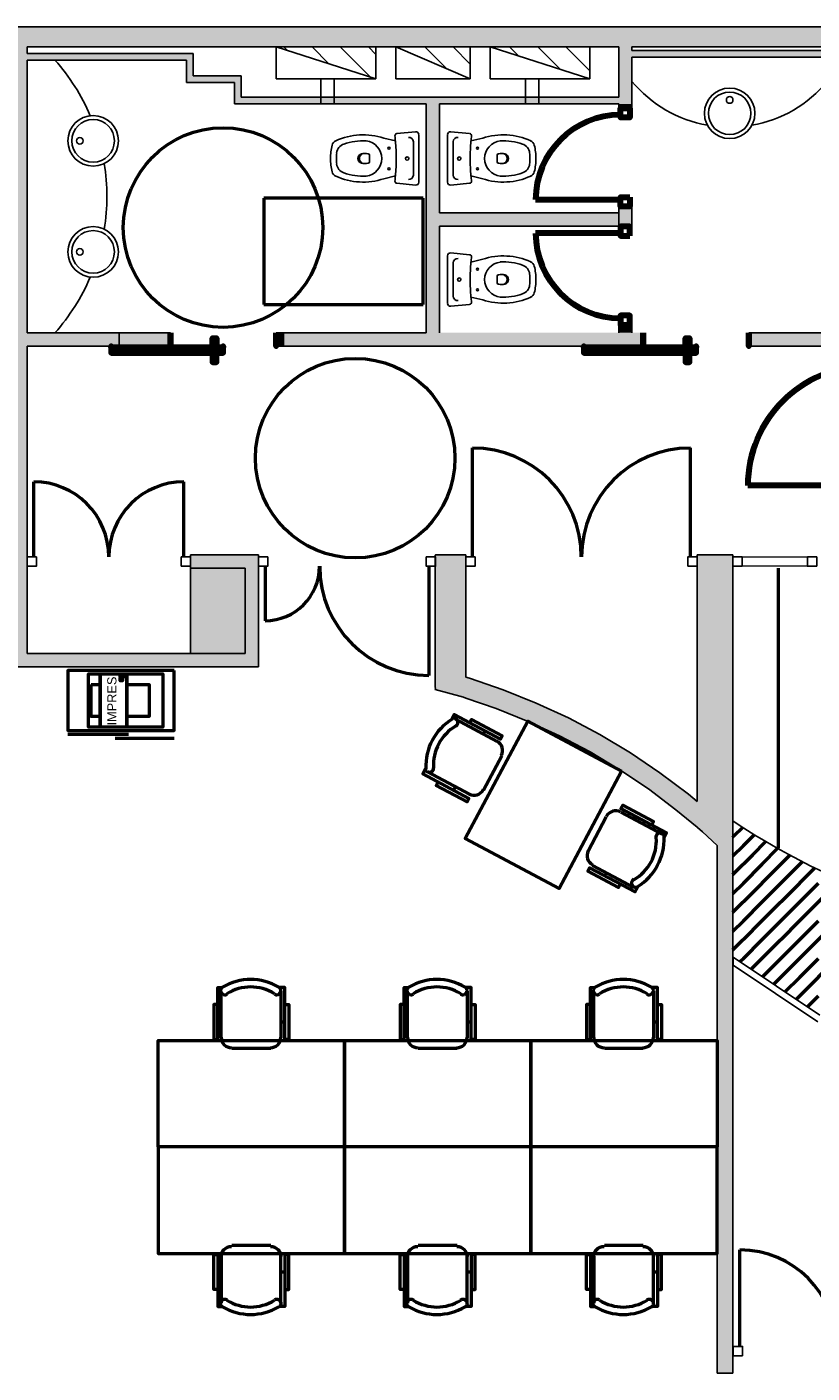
# Model space of a CAD drawing. Header units: metres. Extents: x -1 to 461, y -6 to 31.
# Tile 10 of 29: x 404.44 to 410.34, y 18.11 to 28.23. Entities that reach past the tile are written whole.
import ezdxf

# ---------------------------------------------------------------- set-up
doc = ezdxf.new("R2010")
doc.units = ezdxf.units.M
doc.linetypes.add('CONTINUA', pattern=[0])
doc.linetypes.add('VERDECKT', pattern=[9.525, 6.35, -3.175])
for name, color, linetype, lineweight in [('3D P1 MURS EXISTENTS', 7, 'CONTINUA', 25), ('3D P1 MURS NOUS', 7, 'CONTINUA', 25), ('3D P1 PILAR', 7, 'CONTINUA', 25), ('P1 ESCALES 2D', 7, 'CONTINUA', 25), ('P1 MOBLES', 7, 'CONTINUA', 25)]:
    doc.layers.add(name, color=color, linetype=linetype, lineweight=lineweight)
doc.styles.add('ARIAL', font='arial.ttf')
pattern_1 = [(135, (0, 0), (-0.21213203, -0.21213203), []), (135, (-0.10607, -0.10607), (-0.21213203, -0.21213203), [])]

# ---------------------------------------------------------------- blocks, each defined once
blk = doc.blocks.new('_CLOSEDFILLED')
at = {"color": 0, "linetype": 'ByBlock', "lineweight": -2}
blk.add_solid([(-1, 0), (0, 0), (-1, 0)], dxfattribs=at)
blk = doc.blocks.new('TRAMA_0')
at = {"layer": 'P1 MOBLES', "color": 202, "linetype": 'CONTINUA', "lineweight": 50, "transparency": 33554687}
for p, q in [((409.754, 22.147), (409.821, 22.213)), ((409.747, 22.139), (409.754, 22.147)), ((409.747, 21.998), (409.825, 22.076)), ((409.825, 22.076), (409.908, 22.159)), ((409.896, 22.005), (409.995, 22.105)), ((409.754, 21.864), (409.896, 22.005)), ((409.967, 21.935), (410.085, 22.054)), ((410.037, 21.864), (410.178, 22.004)), ((409.747, 21.856), (409.754, 21.864)), ((409.825, 21.793), (409.966, 21.934)), ((409.896, 21.722), (410.037, 21.864)), ((410.108, 21.793), (410.249, 21.934)), ((410.179, 21.722), (410.32, 21.864)), ((410.249, 21.935), (410.27, 21.955)), ((410.32, 21.864), (410.363, 21.907)), ((409.747, 21.715), (409.825, 21.793)), ((409.967, 21.652), (410.108, 21.793)), ((410.249, 21.652), (410.391, 21.793)), ((409.754, 21.581), (409.896, 21.722)), ((410.037, 21.581), (410.179, 21.722)), ((410.32, 21.581), (410.461, 21.722)), ((409.747, 21.574), (409.754, 21.581)), ((409.825, 21.51), (409.966, 21.652)), ((409.896, 21.44), (410.037, 21.581)), ((410.108, 21.51), (410.249, 21.652)), ((410.179, 21.44), (410.32, 21.581)), ((409.747, 21.432), (409.825, 21.51)), ((409.967, 21.369), (410.108, 21.51)), ((410.249, 21.369), (410.391, 21.51)), ((409.754, 21.298), (409.896, 21.439)), ((409.825, 21.227), (409.966, 21.369)), ((410.037, 21.298), (410.179, 21.439)), ((410.108, 21.227), (410.249, 21.369)), ((410.32, 21.298), (410.461, 21.439)), ((409.747, 21.291), (409.754, 21.298)), ((409.896, 21.157), (410.037, 21.298)), ((410.179, 21.157), (410.32, 21.298)), ((409.799, 21.202), (409.825, 21.227)), ((409.884, 21.145), (409.896, 21.157)), ((409.969, 21.088), (410.108, 21.227)), ((410.054, 21.032), (410.179, 21.157)), ((410.249, 21.086), (410.391, 21.227)), ((410.32, 21.015), (410.461, 21.157)), ((410.138, 20.975), (410.249, 21.086)), ((410.223, 20.918), (410.32, 21.015)), ((410.308, 20.862), (410.391, 20.945))]:
    blk.add_line(p, q, dxfattribs=at)
blk = doc.blocks.new('OBJETO_COMPLEJO_7')
at = {"layer": 'P1 MOBLES', "color": 202, "linetype": 'CONTINUA', "lineweight": 50, "transparency": 33554687}
for p, q in [((407.299, 20.63), (407.299, 20.981)), ((407.747, 20.981), (407.747, 20.63)), ((407.273, 20.748), (407.299, 20.748)), ((407.777, 20.748), (407.747, 20.748)), ((407.671, 20.55), (407.379, 20.55))]:
    blk.add_line(p, q, dxfattribs=at)
for points in [[(407.273, 20.88), (407.244, 20.88), (407.244, 20.617), (407.273, 20.617), (407.273, 21.007), (407.311, 21.007)], [(407.308, 21.011), (407.303, 21.007), (407.299, 21.002), (407.296, 20.997), (407.294, 20.991), (407.294, 20.985), (407.294, 20.979), (407.296, 20.973), (407.299, 20.967), (407.303, 20.962), (407.308, 20.958), (407.313, 20.956), (407.319, 20.954), (407.325, 20.953), (407.331, 20.953), (407.337, 20.955), (407.343, 20.958)], [(407.698, 20.958), (407.704, 20.955), (407.71, 20.953), (407.716, 20.953), (407.722, 20.954), (407.727, 20.956), (407.733, 20.958), (407.738, 20.962), (407.742, 20.967), (407.745, 20.973), (407.746, 20.979), (407.747, 20.985), (407.746, 20.991), (407.744, 20.997), (407.742, 21.002), (407.738, 21.007), (407.733, 21.011)], [(407.777, 20.88), (407.807, 20.88), (407.807, 20.617), (407.777, 20.617), (407.777, 21.007), (407.735, 21.007)], [(407.298, 20.633), (407.3, 20.618), (407.304, 20.603), (407.311, 20.59), (407.321, 20.578), (407.333, 20.568), (407.346, 20.561), (407.361, 20.557), (407.376, 20.555)], [(407.669, 20.555), (407.684, 20.557), (407.699, 20.561), (407.712, 20.568), (407.724, 20.578), (407.733, 20.59), (407.741, 20.603), (407.745, 20.618), (407.747, 20.633)]]:
    blk.add_lwpolyline(points, dxfattribs=at)
blk.add_lwpolyline([(408.226, 19.809), (406.825, 19.809), (406.825, 20.609), (408.226, 20.609), (408.226, 19.809)], close=True, dxfattribs=at)
for centre, radius, start, end in [((407.52, 20.651), 0.417, 59.5738, 120.4458), ((407.52, 20.672), 0.34, 58.2581, 121.7649)]:
    blk.add_arc(centre, radius, start, end, dxfattribs=at)
blk = doc.blocks.new('OBJETO_COMPLEJO_8')
at = {"layer": 'P1 MOBLES', "color": 202, "linetype": 'CONTINUA', "lineweight": 50, "transparency": 33554687}
for p, q in [((407.671, 19.068), (407.379, 19.068)), ((407.299, 18.987), (407.299, 18.636)), ((407.747, 18.636), (407.747, 18.987)), ((407.273, 18.869), (407.299, 18.869)), ((407.777, 18.869), (407.747, 18.869))]:
    blk.add_line(p, q, dxfattribs=at)
blk.add_lwpolyline([(408.226, 19.809), (406.825, 19.809), (406.825, 19.009), (408.226, 19.009), (408.226, 19.809)], close=True, dxfattribs=at)
for points in [[(407.298, 18.984), (407.3, 19), (407.304, 19.015), (407.311, 19.028), (407.321, 19.039), (407.333, 19.049), (407.346, 19.056), (407.361, 19.061), (407.376, 19.062)], [(407.669, 19.062), (407.684, 19.061), (407.699, 19.056), (407.712, 19.049), (407.724, 19.039), (407.733, 19.028), (407.741, 19.015), (407.745, 19), (407.747, 18.984)], [(407.273, 18.738), (407.244, 18.738), (407.244, 19), (407.273, 19), (407.273, 18.611), (407.311, 18.611)], [(407.777, 18.738), (407.807, 18.738), (407.807, 19), (407.777, 19), (407.777, 18.611), (407.735, 18.611)], [(407.308, 18.606), (407.303, 18.61), (407.299, 18.615), (407.296, 18.621), (407.294, 18.626), (407.294, 18.632), (407.294, 18.638), (407.296, 18.644), (407.299, 18.65), (407.303, 18.655), (407.308, 18.659), (407.313, 18.662), (407.319, 18.664), (407.325, 18.664), (407.331, 18.664), (407.337, 18.662), (407.343, 18.659)], [(407.698, 18.659), (407.704, 18.662), (407.71, 18.664), (407.716, 18.664), (407.722, 18.664), (407.727, 18.662), (407.733, 18.659), (407.738, 18.655), (407.742, 18.65), (407.745, 18.644), (407.746, 18.638), (407.747, 18.632), (407.746, 18.626), (407.744, 18.621), (407.742, 18.615), (407.738, 18.61), (407.733, 18.606)]]:
    blk.add_lwpolyline(points, dxfattribs=at)
for centre, radius, start, end in [((407.52, 18.946), 0.34, 238.2351, 301.7419), ((407.52, 18.967), 0.417, 239.5542, 300.4262)]:
    blk.add_arc(centre, radius, start, end, dxfattribs=at)
blk = doc.blocks.new('OBJETO_COMPLEJO_9')
at = {"layer": 'P1 MOBLES', "color": 202, "linetype": 'CONTINUA', "lineweight": 50, "transparency": 33554687}
for p, q in [((408.7, 20.63), (408.7, 20.981)), ((409.149, 20.981), (409.149, 20.63)), ((408.675, 20.748), (408.7, 20.748)), ((409.178, 20.748), (409.149, 20.748)), ((409.072, 20.55), (408.78, 20.55))]:
    blk.add_line(p, q, dxfattribs=at)
for points in [[(408.675, 20.88), (408.645, 20.88), (408.645, 20.617), (408.675, 20.617), (408.675, 21.007), (408.713, 21.007)], [(408.709, 21.011), (408.704, 21.007), (408.7, 21.002), (408.697, 20.997), (408.696, 20.991), (408.695, 20.985), (408.696, 20.979), (408.697, 20.973), (408.7, 20.967), (408.704, 20.962), (408.709, 20.958), (408.714, 20.956), (408.72, 20.954), (408.726, 20.953), (408.732, 20.953), (408.738, 20.955), (408.744, 20.958)], [(409.099, 20.958), (409.105, 20.955), (409.111, 20.953), (409.117, 20.953), (409.123, 20.954), (409.129, 20.956), (409.134, 20.958), (409.139, 20.962), (409.143, 20.967), (409.146, 20.973), (409.147, 20.979), (409.148, 20.985), (409.147, 20.991), (409.146, 20.997), (409.143, 21.002), (409.139, 21.007), (409.134, 21.011)], [(409.178, 20.88), (409.208, 20.88), (409.208, 20.617), (409.178, 20.617), (409.178, 21.007), (409.136, 21.007)], [(408.699, 20.633), (408.701, 20.618), (408.705, 20.603), (408.713, 20.59), (408.722, 20.578), (408.734, 20.568), (408.747, 20.561), (408.762, 20.557), (408.778, 20.555)], [(409.07, 20.555), (409.085, 20.557), (409.1, 20.561), (409.113, 20.568), (409.125, 20.578), (409.135, 20.59), (409.142, 20.603), (409.146, 20.618), (409.148, 20.633)]]:
    blk.add_lwpolyline(points, dxfattribs=at)
blk.add_lwpolyline([(409.627, 19.809), (408.226, 19.809), (408.226, 20.609), (409.627, 20.609), (409.627, 19.809)], close=True, dxfattribs=at)
for centre, radius, start, end in [((408.922, 20.651), 0.417, 59.5738, 120.4458), ((408.922, 20.672), 0.34, 58.2581, 121.7649)]:
    blk.add_arc(centre, radius, start, end, dxfattribs=at)
blk = doc.blocks.new('OBJETO_COMPLEJO_10')
at = {"layer": 'P1 MOBLES', "color": 202, "linetype": 'CONTINUA', "lineweight": 50, "transparency": 33554687}
for p, q in [((409.072, 19.068), (408.78, 19.068)), ((408.7, 18.987), (408.7, 18.636)), ((409.149, 18.636), (409.149, 18.987)), ((408.675, 18.869), (408.7, 18.869)), ((409.178, 18.869), (409.149, 18.869))]:
    blk.add_line(p, q, dxfattribs=at)
blk.add_lwpolyline([(409.627, 19.809), (408.226, 19.809), (408.226, 19.009), (409.627, 19.009), (409.627, 19.809)], close=True, dxfattribs=at)
for points in [[(408.699, 18.984), (408.701, 19), (408.705, 19.015), (408.713, 19.028), (408.722, 19.039), (408.734, 19.049), (408.747, 19.056), (408.762, 19.061), (408.778, 19.062)], [(409.07, 19.062), (409.085, 19.061), (409.1, 19.056), (409.113, 19.049), (409.125, 19.039), (409.135, 19.028), (409.142, 19.015), (409.146, 19), (409.148, 18.984)], [(408.675, 18.738), (408.645, 18.738), (408.645, 19), (408.675, 19), (408.675, 18.611), (408.713, 18.611)], [(409.178, 18.738), (409.208, 18.738), (409.208, 19), (409.178, 19), (409.178, 18.611), (409.136, 18.611)], [(408.709, 18.606), (408.704, 18.61), (408.7, 18.615), (408.697, 18.621), (408.696, 18.626), (408.695, 18.632), (408.696, 18.638), (408.697, 18.644), (408.7, 18.65), (408.704, 18.655), (408.709, 18.659), (408.714, 18.662), (408.72, 18.664), (408.726, 18.664), (408.732, 18.664), (408.738, 18.662), (408.744, 18.659)], [(409.099, 18.659), (409.105, 18.662), (409.111, 18.664), (409.117, 18.664), (409.123, 18.664), (409.129, 18.662), (409.134, 18.659), (409.139, 18.655), (409.143, 18.65), (409.146, 18.644), (409.147, 18.638), (409.148, 18.632), (409.147, 18.626), (409.146, 18.621), (409.143, 18.615), (409.139, 18.61), (409.134, 18.606)]]:
    blk.add_lwpolyline(points, dxfattribs=at)
for centre, radius, start, end in [((408.922, 18.946), 0.34, 238.2351, 301.7419), ((408.922, 18.967), 0.417, 239.5542, 300.4262)]:
    blk.add_arc(centre, radius, start, end, dxfattribs=at)
blk = doc.blocks.new('OBJETO_COMPLEJO_11')
at = {"layer": 'P1 MOBLES', "color": 202, "linetype": 'CONTINUA', "lineweight": 50, "transparency": 33554687}
for p, q in [((405.898, 20.63), (405.898, 20.981)), ((406.346, 20.981), (406.346, 20.63)), ((405.872, 20.748), (405.898, 20.748)), ((406.376, 20.748), (406.346, 20.748)), ((406.27, 20.55), (405.978, 20.55))]:
    blk.add_line(p, q, dxfattribs=at)
for points in [[(405.872, 20.88), (405.843, 20.88), (405.843, 20.617), (405.872, 20.617), (405.872, 21.007), (405.91, 21.007)], [(405.907, 21.011), (405.902, 21.007), (405.898, 21.002), (405.895, 20.997), (405.893, 20.991), (405.893, 20.985), (405.893, 20.979), (405.895, 20.973), (405.898, 20.967), (405.902, 20.962), (405.907, 20.958), (405.912, 20.956), (405.918, 20.954), (405.924, 20.953), (405.93, 20.953), (405.936, 20.955), (405.942, 20.958)], [(406.297, 20.958), (406.302, 20.955), (406.308, 20.953), (406.315, 20.953), (406.321, 20.954), (406.326, 20.956), (406.332, 20.958), (406.336, 20.962), (406.34, 20.967), (406.343, 20.973), (406.345, 20.979), (406.346, 20.985), (406.345, 20.991), (406.343, 20.997), (406.34, 21.002), (406.336, 21.007), (406.332, 21.011)], [(406.376, 20.88), (406.406, 20.88), (406.406, 20.617), (406.376, 20.617), (406.376, 21.007), (406.334, 21.007)], [(405.897, 20.633), (405.899, 20.618), (405.903, 20.603), (405.91, 20.59), (405.92, 20.578), (405.931, 20.568), (405.945, 20.561), (405.959, 20.557), (405.975, 20.555)], [(406.267, 20.555), (406.283, 20.557), (406.298, 20.561), (406.311, 20.568), (406.323, 20.578), (406.332, 20.59), (406.339, 20.603), (406.344, 20.618), (406.346, 20.633)]]:
    blk.add_lwpolyline(points, dxfattribs=at)
blk.add_lwpolyline([(406.825, 19.809), (405.423, 19.809), (405.423, 20.609), (406.825, 20.609), (406.825, 19.809)], close=True, dxfattribs=at)
for centre, radius, start, end in [((406.119, 20.651), 0.417, 59.5738, 120.4458), ((406.119, 20.672), 0.34, 58.2581, 121.7649)]:
    blk.add_arc(centre, radius, start, end, dxfattribs=at)
blk = doc.blocks.new('OBJETO_COMPLEJO_12')
at = {"layer": 'P1 MOBLES', "color": 202, "linetype": 'CONTINUA', "lineweight": 50, "transparency": 33554687}
for p, q in [((406.27, 19.068), (405.978, 19.068)), ((405.898, 18.987), (405.898, 18.636)), ((406.346, 18.636), (406.346, 18.987)), ((405.872, 18.869), (405.898, 18.869)), ((406.376, 18.869), (406.346, 18.869))]:
    blk.add_line(p, q, dxfattribs=at)
blk.add_lwpolyline([(406.825, 19.809), (405.423, 19.809), (405.423, 19.009), (406.825, 19.009), (406.825, 19.809)], close=True, dxfattribs=at)
for points in [[(405.897, 18.984), (405.899, 19), (405.903, 19.015), (405.91, 19.028), (405.92, 19.039), (405.931, 19.049), (405.945, 19.056), (405.959, 19.061), (405.975, 19.062)], [(406.267, 19.062), (406.283, 19.061), (406.298, 19.056), (406.311, 19.049), (406.323, 19.039), (406.332, 19.028), (406.339, 19.015), (406.344, 19), (406.346, 18.984)], [(405.872, 18.738), (405.843, 18.738), (405.843, 19), (405.872, 19), (405.872, 18.611), (405.91, 18.611)], [(406.376, 18.738), (406.406, 18.738), (406.406, 19), (406.376, 19), (406.376, 18.611), (406.334, 18.611)], [(405.907, 18.606), (405.902, 18.61), (405.898, 18.615), (405.895, 18.621), (405.893, 18.626), (405.893, 18.632), (405.893, 18.638), (405.895, 18.644), (405.898, 18.65), (405.902, 18.655), (405.907, 18.659), (405.912, 18.662), (405.918, 18.664), (405.924, 18.664), (405.93, 18.664), (405.936, 18.662), (405.942, 18.659)], [(406.297, 18.659), (406.302, 18.662), (406.308, 18.664), (406.315, 18.664), (406.321, 18.664), (406.326, 18.662), (406.332, 18.659), (406.336, 18.655), (406.34, 18.65), (406.343, 18.644), (406.345, 18.638), (406.346, 18.632), (406.345, 18.626), (406.343, 18.621), (406.34, 18.615), (406.336, 18.61), (406.332, 18.606)]]:
    blk.add_lwpolyline(points, dxfattribs=at)
for centre, radius, start, end in [((406.119, 18.946), 0.34, 238.2351, 301.7419), ((406.119, 18.967), 0.417, 239.5542, 300.4262)]:
    blk.add_arc(centre, radius, start, end, dxfattribs=at)

msp = doc.modelspace()

# ---------------------------------------------------------------- hatches: boundary and pattern name
at = {"layer": '3D P1 MURS EXISTENTS', "linetype": 'CONTINUA', "lineweight": 18, "true_color": 0xa0a0a0, "transparency": 33554687}
for points in [[(426.846, 28.228), (401.29, 28.228), (401.261, 28.078), (426.815, 28.078)], [(404.437, 23.519), (404.437, 28.078), (404.337, 28.078), (404.337, 23.519)], [(404.437, 27.979), (405.637, 27.979), (405.637, 28.029), (404.437, 28.029)], [(405.637, 28.029), (405.637, 27.861), (405.687, 27.861), (405.687, 28.029)], [(408.987, 27.649), (408.987, 28.078), (408.887, 28.078), (408.887, 27.649)], [(408.987, 28.002), (410.457, 28.002), (410.457, 28.052), (408.987, 28.052)], [(405.637, 27.811), (405.997, 27.811), (405.997, 27.861), (405.637, 27.861)], [(405.997, 27.861), (405.997, 27.699), (406.047, 27.699), (406.047, 27.861)], [(405.997, 27.649), (408.887, 27.649), (408.887, 27.699), (405.997, 27.699)], [(407.44, 27.649), (407.44, 25.929), (407.54, 25.929), (407.54, 27.649)], [(407.54, 26.73), (408.887, 26.73), (408.887, 26.83), (407.54, 26.83)], [(404.437, 25.829), (405.13, 25.829), (405.13, 25.929), (404.437, 25.929)], [(406.366, 25.829), (409.066, 25.829), (409.066, 25.929), (406.366, 25.929)], [(409.866, 25.829), (410.677, 25.829), (410.677, 25.929), (409.866, 25.929)], [(406.177, 24.259), (405.667, 24.259), (405.667, 24.159), (406.077, 24.159), (406.077, 24.257), (406.177, 24.257)], [(406.177, 23.519), (406.177, 24.257), (406.077, 24.257), (406.077, 23.519)], [(407.51, 24.257), (407.507, 24.257), (407.507, 24.159), (407.737, 24.159), (407.737, 24.259), (407.51, 24.259)], [(409.747, 24.259), (409.477, 24.259), (409.477, 24.159), (409.747, 24.159)], [(407.737, 23.183), (407.737, 24.159), (407.507, 24.159), (407.507, 23.262)], [(409.747, 22.21), (409.747, 24.159), (409.477, 24.159), (409.477, 22.21)], [(404.337, 23.419), (406.177, 23.419), (406.177, 23.519), (404.337, 23.519)], [(409.318, 22.344), (409.477, 22.212), (409.477, 22.407), (409.412, 22.462), (409.197, 22.622), (408.975, 22.771), (408.745, 22.909), (408.509, 23.034), (408.266, 23.146), (408.018, 23.246), (407.764, 23.332), (407.737, 23.34), (407.737, 23.183), (407.965, 23.105), (408.207, 23.008), (408.442, 22.899), (408.672, 22.778), (408.895, 22.645), (409.111, 22.5)], [(407.507, 23.249), (407.72, 23.189), (407.51, 23.261)], [(409.518, 22.177), (409.627, 22.076), (409.627, 22.21), (409.479, 22.21)], [(409.747, 18.109), (409.747, 22.21), (409.627, 22.21), (409.627, 18.109)], [(409.747, 18.24), (409.749, 18.24), (409.749, 18.31), (409.747, 18.31)]]:
    msp.add_hatch(color=253, dxfattribs=at).paths.add_polyline_path(points)
at = {"layer": '3D P1 MURS NOUS', "linetype": 'CONTINUA', "lineweight": 18, "true_color": 0xa0a0a0, "transparency": 33554687}
for points in [[(408.987, 27.618), (408.987, 27.649), (408.887, 27.649), (408.887, 27.618)], [(408.987, 26.728), (408.987, 26.878), (408.887, 26.878), (408.887, 26.728)], [(408.987, 25.929), (408.987, 25.988), (408.887, 25.988), (408.887, 25.929)]]:
    msp.add_hatch(color=253, dxfattribs=at).paths.add_polyline_path(points)
at = {"layer": '3D P1 MURS NOUS', "linetype": 'CONTINUA', "lineweight": 18, "transparency": 33554687}
for points in [[(405.13, 25.829), (405.516, 25.829), (405.516, 25.929), (405.13, 25.929)], [(406.366, 25.929), (406.31, 25.929), (406.31, 25.829), (406.366, 25.829)]]:
    msp.add_hatch(color=2, dxfattribs=at).paths.add_polyline_path(points)
at = {"layer": '3D P1 PILAR', "linetype": 'CONTINUA', "lineweight": 18, "transparency": 33554687}
msp.add_hatch(color=9, dxfattribs=at).paths.add_polyline_path([(405.667, 23.519), (406.077, 23.519), (406.077, 24.159), (405.667, 24.159)])
at = {"layer": 'P1 ESCALES 2D', "lineweight": 25, "transparency": 33554687}
h = msp.add_hatch(dxfattribs=at)
h.set_pattern_fill('RAYADO_1', scale=0.1, angle=45, style=0, pattern_type=2)
h.set_pattern_definition(pattern_1)
h.paths.add_polyline_path([(407.061, 27.838), (407.061, 28.078), (406.311, 28.078)], flags=0)
h = msp.add_hatch(dxfattribs=at)
h.set_pattern_fill('RAYADO_1', scale=0.1, angle=45, style=0, pattern_type=2)
h.set_pattern_definition(pattern_1)
h.paths.add_polyline_path([(407.211, 28.078), (407.771, 27.838), (407.771, 28.078)], flags=0)
h = msp.add_hatch(dxfattribs=at)
h.set_pattern_fill('RAYADO_1', scale=0.1, angle=45, style=0, pattern_type=2)
h.set_pattern_definition(pattern_1)
h.paths.add_polyline_path([(407.921, 28.078), (408.671, 27.838), (408.671, 28.078)], flags=0)

# ---------------------------------------------------------------- linework, layer by layer
at = {"layer": '3D P1 MURS EXISTENTS', "color": 7, "linetype": 'CONTINUA', "lineweight": 25, "transparency": 33554687}
for p, q in [((426.846, 28.228), (401.29, 28.228)), ((404.437, 28.029), (404.437, 28.078)), ((404.437, 28.078), (408.887, 28.078)), ((405.637, 28.029), (404.437, 28.029)), ((405.687, 28.029), (405.637, 28.029)), ((405.687, 27.861), (405.687, 28.029)), ((408.887, 28.078), (408.887, 27.699)), ((408.987, 28.052), (408.987, 28.078)), ((408.987, 28.078), (415.777, 28.078)), ((410.457, 28.052), (408.987, 28.052)), ((404.437, 27.979), (405.637, 27.979)), ((404.437, 25.929), (404.437, 27.979)), ((405.637, 27.979), (405.637, 27.861)), ((408.987, 28.002), (410.457, 28.002)), ((408.987, 27.649), (408.987, 28.002)), ((405.637, 27.861), (405.637, 27.811)), ((405.997, 27.861), (405.687, 27.861)), ((406.047, 27.861), (405.997, 27.861)), ((406.047, 27.699), (406.047, 27.861)), ((405.637, 27.811), (405.997, 27.811)), ((405.997, 27.811), (405.997, 27.699)), ((405.997, 27.699), (405.997, 27.649)), ((405.997, 27.649), (407.44, 27.649)), ((408.887, 27.699), (406.047, 27.699)), ((407.44, 27.649), (407.44, 25.929)), ((407.54, 27.649), (408.887, 27.649)), ((407.54, 26.83), (407.54, 27.649)), ((408.887, 26.83), (407.54, 26.83)), ((408.887, 26.73), (408.887, 26.83)), ((407.54, 25.929), (407.54, 26.73)), ((407.54, 26.73), (408.887, 26.73)), ((405.13, 25.929), (404.437, 25.929)), ((405.13, 25.829), (405.13, 25.929)), ((407.44, 25.929), (406.366, 25.929)), ((406.366, 25.929), (406.366, 25.829)), ((409.066, 25.829), (409.066, 25.929)), ((410.677, 25.929), (409.866, 25.929)), ((409.866, 25.929), (409.866, 25.829)), ((404.437, 25.829), (405.13, 25.829)), ((404.437, 24.259), (404.437, 25.829)), ((406.366, 25.829), (409.066, 25.829)), ((409.866, 25.829), (410.677, 25.829)), ((404.437, 24.159), (404.437, 24.259)), ((405.667, 24.159), (405.667, 24.259)), ((406.177, 24.259), (405.667, 24.259)), ((406.177, 24.259), (406.177, 24.257)), ((406.177, 24.159), (406.177, 24.257)), ((407.507, 24.159), (407.507, 24.257)), ((407.507, 24.257), (407.51, 24.257)), ((407.51, 24.257), (407.51, 24.259)), ((407.737, 24.259), (407.51, 24.259)), ((407.737, 24.259), (407.737, 24.159)), ((409.477, 24.159), (409.477, 24.259)), ((409.747, 24.259), (409.477, 24.259)), ((409.747, 24.259), (409.747, 24.159)), ((404.437, 23.519), (404.437, 24.159)), ((405.667, 24.159), (406.077, 24.159)), ((406.077, 24.159), (406.077, 23.519)), ((406.177, 23.519), (406.177, 24.159)), ((407.507, 24.159), (407.507, 23.262)), ((407.737, 23.34), (407.737, 24.159)), ((409.477, 24.159), (409.477, 22.407)), ((409.747, 22.21), (409.747, 24.159)), ((406.077, 23.519), (404.437, 23.519)), ((406.177, 23.419), (406.177, 23.519)), ((404.337, 23.419), (406.177, 23.419)), ((407.764, 23.332), (407.737, 23.34)), ((408.018, 23.246), (407.764, 23.332)), ((407.507, 23.262), (407.51, 23.261)), ((407.51, 23.261), (407.507, 23.249)), ((407.507, 23.249), (407.72, 23.189)), ((407.72, 23.189), (407.737, 23.183)), ((407.737, 23.183), (407.965, 23.105)), ((408.266, 23.146), (408.018, 23.246)), ((407.965, 23.105), (408.207, 23.008)), ((408.509, 23.034), (408.266, 23.146)), ((408.207, 23.008), (408.442, 22.899)), ((408.745, 22.909), (408.509, 23.034)), ((408.442, 22.899), (408.672, 22.778)), ((408.975, 22.771), (408.745, 22.909)), ((408.672, 22.778), (408.895, 22.645)), ((409.197, 22.622), (408.975, 22.771)), ((408.895, 22.645), (409.111, 22.5)), ((409.412, 22.462), (409.197, 22.622)), ((409.111, 22.5), (409.318, 22.344)), ((409.477, 22.407), (409.412, 22.462)), ((409.318, 22.344), (409.477, 22.212)), ((409.477, 22.212), (409.477, 22.21)), ((409.477, 22.21), (409.479, 22.21)), ((409.479, 22.21), (409.518, 22.177)), ((409.518, 22.177), (409.627, 22.076)), ((409.747, 18.31), (409.747, 22.21)), ((409.627, 22.076), (409.627, 18.109)), ((410.4, 20.801), (409.749, 21.235)), ((409.749, 21.235), (409.749, 21.175)), ((409.749, 21.175), (410.386, 20.749)), ((409.747, 18.24), (409.747, 18.31)), ((409.749, 18.31), (409.747, 18.31)), ((409.747, 18.31), (409.747, 18.24)), ((409.747, 18.109), (409.747, 18.24)), ((409.747, 18.24), (409.749, 18.24)), ((409.749, 18.31), (409.749, 18.24)), ((409.627, 18.109), (409.747, 18.109))]:
    msp.add_line(p, q, dxfattribs=at)
at = {"layer": '3D P1 MURS EXISTENTS', "color": 202, "linetype": 'CONTINUA', "lineweight": 50, "transparency": 33554687}
for p, q in [((407.787, 24.244), (407.787, 25.064)), ((409.427, 24.244), (409.427, 25.064)), ((404.487, 24.244), (404.487, 24.809)), ((405.617, 24.244), (405.617, 24.809)), ((406.227, 24.174), (406.227, 23.765)), ((407.46, 24.174), (407.46, 23.354)), ((409.799, 18.31), (409.799, 19.035))]:
    msp.add_line(p, q, dxfattribs=at)
at = {"layer": '3D P1 MURS EXISTENTS', "color": 7, "linetype": 'CONTINUA', "lineweight": 25, "transparency": 33554687}
for points in [[(404.437, 24.174), (404.507, 24.174), (404.507, 24.244), (404.437, 24.244), (404.437, 24.174)], [(405.597, 24.174), (405.667, 24.174), (405.667, 24.244), (405.597, 24.244), (405.597, 24.174)], [(406.177, 24.244), (406.247, 24.244), (406.247, 24.174), (406.177, 24.174), (406.177, 24.244)], [(407.44, 24.244), (407.51, 24.244), (407.51, 24.174), (407.44, 24.174), (407.44, 24.244)], [(407.737, 24.174), (407.807, 24.174), (407.807, 24.244), (407.737, 24.244), (407.737, 24.174)], [(409.407, 24.174), (409.477, 24.174), (409.477, 24.244), (409.407, 24.244), (409.407, 24.174)], [(409.817, 24.174), (409.747, 24.174), (409.747, 24.244), (409.817, 24.244), (409.817, 24.174)], [(410.377, 24.174), (410.307, 24.174), (410.307, 24.244), (410.377, 24.244), (410.377, 24.174)], [(409.819, 18.24), (409.749, 18.24), (409.749, 18.31), (409.819, 18.31), (409.819, 18.24)]]:
    msp.add_lwpolyline(points, close=True, dxfattribs=at)
at = {"layer": '3D P1 MURS EXISTENTS', "color": 40, "linetype": 'CONTINUA', "lineweight": 18, "transparency": 33554687}
msp.add_lwpolyline([(410.307, 24.174), (409.817, 24.174), (409.817, 24.244), (410.307, 24.244), (410.307, 24.174)], close=True, dxfattribs=at)
at = {"layer": '3D P1 MURS EXISTENTS', "color": 202, "linetype": 'CONTINUA', "lineweight": 50, "transparency": 33554687}
for centre, radius, start, end in [((407.787, 24.244), 0.819, 0, 90), ((409.427, 24.244), 0.819, 90, 180), ((404.487, 24.244), 0.565, 0, 90), ((405.617, 24.244), 0.565, 90, 180), ((409.799, 18.31), 0.725, 0, 90)]:
    msp.add_arc(centre, radius, start, end, dxfattribs=at)
for centre, major_axis, start_param, end_param in [((406.227, 24.174), (0.41, 0), 4.712389, 6.283185), ((407.46, 24.174), (0.822, 0), 3.141593, 4.712389)]:
    msp.add_ellipse(centre, major_axis=major_axis, ratio=0.997665, start_param=start_param, end_param=end_param, dxfattribs=at)
at = {"layer": '3D P1 MURS NOUS', "color": 7, "linetype": 'CONTINUA', "lineweight": 25, "transparency": 33554687}
for p, q in [((408.887, 27.649), (408.887, 27.618)), ((408.987, 27.618), (408.987, 27.649)), ((408.987, 27.618), (408.887, 27.618)), ((408.887, 26.878), (408.987, 26.878)), ((408.887, 26.878), (408.887, 26.728)), ((408.987, 26.728), (408.987, 26.878)), ((408.987, 26.728), (408.887, 26.728)), ((405.516, 25.929), (405.13, 25.929)), ((405.13, 25.929), (405.13, 25.829)), ((405.516, 25.929), (405.516, 25.829)), ((406.31, 25.829), (406.31, 25.929)), ((406.366, 25.929), (406.31, 25.929)), ((406.366, 25.829), (406.366, 25.929)), ((408.887, 25.988), (408.987, 25.988)), ((408.887, 25.988), (408.887, 25.929)), ((408.987, 25.929), (408.987, 25.988)), ((405.13, 25.829), (405.516, 25.829)), ((406.31, 25.829), (406.366, 25.829))]:
    msp.add_line(p, q, dxfattribs=at)
at = {"layer": '3D P1 MURS NOUS', "color": 240, "linetype": 'CONTINUA', "lineweight": 140, "transparency": 33554687}
for p, q in [((408.902, 26.928), (408.262, 26.928)), ((408.902, 26.678), (408.262, 26.678)), ((410.757, 24.78), (409.858, 24.78))]:
    msp.add_line(p, q, dxfattribs=at)
for points in [[(408.972, 27.618), (408.972, 27.548), (408.902, 27.548), (408.902, 27.618), (408.972, 27.618)], [(408.972, 26.948), (408.972, 26.878), (408.902, 26.878), (408.902, 26.948), (408.972, 26.948)], [(408.972, 26.658), (408.972, 26.728), (408.902, 26.728), (408.902, 26.658), (408.972, 26.658)], [(408.972, 25.988), (408.972, 26.058), (408.902, 26.058), (408.902, 25.988), (408.972, 25.988)], [(405.516, 25.929), (405.516, 25.879), (405.516, 25.829), (405.516, 25.879), (405.516, 25.929)], [(406.31, 25.929), (406.31, 25.879), (406.31, 25.829), (406.31, 25.879), (406.31, 25.929)], [(409.072, 25.929), (409.072, 25.879), (409.072, 25.829), (409.072, 25.879), (409.072, 25.929)], [(409.866, 25.929), (409.866, 25.879), (409.866, 25.829), (409.866, 25.879), (409.866, 25.929)], [(405.913, 25.819), (405.069, 25.819), (405.069, 25.829), (405.069, 25.779), (405.913, 25.779), (405.913, 25.829), (405.913, 25.819)], [(405.863, 25.819), (405.833, 25.819), (405.833, 25.889), (405.863, 25.889), (405.863, 25.819)], [(409.469, 25.819), (408.625, 25.819), (408.625, 25.829), (408.625, 25.779), (409.469, 25.779), (409.469, 25.829), (409.469, 25.819)], [(409.419, 25.819), (409.389, 25.819), (409.389, 25.889), (409.419, 25.889), (409.419, 25.819)], [(405.863, 25.779), (405.833, 25.779), (405.833, 25.709), (405.863, 25.709), (405.863, 25.779)], [(409.419, 25.779), (409.389, 25.779), (409.389, 25.709), (409.419, 25.709), (409.419, 25.779)]]:
    msp.add_lwpolyline(points, close=True, dxfattribs=at)
for centre, radius, start, end in [((408.902, 26.928), 0.64, 90, 180), ((408.902, 26.678), 0.64, 180, 270), ((410.757, 24.78), 0.899, 90, 180)]:
    msp.add_arc(centre, radius, start, end, dxfattribs=at)
at = {"layer": '3D P1 PILAR', "color": 7, "linetype": 'CONTINUA', "lineweight": 25, "transparency": 33554687}
for p, q in [((406.077, 24.159), (405.667, 24.159)), ((405.667, 24.159), (405.667, 23.519)), ((406.077, 23.519), (406.077, 24.159)), ((405.667, 23.519), (406.077, 23.519))]:
    msp.add_line(p, q, dxfattribs=at)
at = {"layer": 'P1 ESCALES 2D', "color": 7, "lineweight": 25, "transparency": 33554687}
for p, q in [((406.311, 27.838), (406.311, 28.078)), ((406.311, 28.078), (407.061, 28.078)), ((406.311, 28.078), (407.061, 27.838)), ((407.061, 27.838), (407.061, 28.078)), ((407.211, 28.078), (407.771, 28.078)), ((407.211, 27.838), (407.211, 28.078)), ((407.211, 28.078), (407.771, 27.838)), ((407.771, 27.838), (407.771, 28.078)), ((407.921, 27.838), (407.921, 28.078)), ((407.921, 28.078), (408.671, 28.078)), ((407.921, 28.078), (408.671, 27.838)), ((408.671, 27.838), (408.671, 28.078)), ((406.311, 27.838), (406.647, 27.838)), ((406.647, 27.649), (406.647, 27.838)), ((406.747, 27.838), (406.647, 27.838)), ((406.747, 27.649), (406.747, 27.838)), ((406.747, 27.838), (407.061, 27.838)), ((407.211, 27.838), (407.771, 27.838)), ((407.921, 27.838), (408.187, 27.838)), ((408.187, 27.649), (408.187, 27.838)), ((408.287, 27.838), (408.187, 27.838)), ((408.287, 27.649), (408.287, 27.838)), ((408.287, 27.838), (408.671, 27.838))]:
    msp.add_line(p, q, dxfattribs=at)
at = {"layer": 'P1 ESCALES 2D', "color": 180, "transparency": 33554687}
for p, q in [((407.359, 27.439), (407.218, 27.426)), ((407.625, 27.439), (407.766, 27.426)), ((407.209, 27.371), (407.12, 27.392)), ((407.343, 27.239), (407.343, 27.365)), ((407.641, 27.239), (407.641, 27.365)), ((407.775, 27.371), (407.864, 27.392)), ((407.012, 27.239), (407.012, 27.265)), ((407.012, 27.239), (407.012, 27.214)), ((407.343, 27.239), (407.343, 27.114)), ((407.641, 27.239), (407.641, 27.114)), ((407.972, 27.239), (407.972, 27.265)), ((407.972, 27.239), (407.972, 27.214)), ((407.12, 27.087), (407.209, 27.108)), ((407.218, 27.053), (407.359, 27.04)), ((407.766, 27.053), (407.625, 27.04)), ((407.864, 27.087), (407.775, 27.108)), ((407.625, 26.529), (407.766, 26.516)), ((407.641, 26.329), (407.641, 26.455)), ((407.775, 26.461), (407.864, 26.482)), ((407.641, 26.329), (407.641, 26.204)), ((407.972, 26.329), (407.972, 26.355)), ((407.972, 26.329), (407.972, 26.304)), ((407.766, 26.143), (407.625, 26.13)), ((407.864, 26.177), (407.775, 26.198))]:
    msp.add_line(p, q, dxfattribs=at)
for points in [[(407.384, 27.061), (407.384, 27.239), (407.384, 27.418)], [(407.6, 27.061), (407.6, 27.239), (407.6, 27.418)], [(407.6, 26.151), (407.6, 26.329), (407.6, 26.508)]]:
    msp.add_lwpolyline(points, dxfattribs=at)
for centre, radius in [((409.722, 27.579), 0.19), ((409.722, 27.579), 0.16), ((409.722, 27.679), 0.025), ((404.934, 27.372), 0.19), ((404.934, 27.372), 0.16), ((404.834, 27.372), 0.025), ((407.159, 27.317), 0.008), ((407.825, 27.317), 0.008), ((407.296, 27.239), 0.0125), ((407.688, 27.239), 0.0125), ((407.159, 27.162), 0.008), ((407.825, 27.162), 0.008), ((404.934, 26.537), 0.19), ((404.934, 26.537), 0.16), ((404.834, 26.537), 0.025), ((407.825, 26.407), 0.008), ((407.688, 26.329), 0.0125), ((407.825, 26.252), 0.008)]:
    msp.add_circle(centre, radius, dxfattribs=at)
at = {"layer": 'P1 ESCALES 2D', "color": 7, "lineweight": 25, "transparency": 33554687}
for centre, radius, start, end in [((403.495, 26.954), 1.542, 23.1734, 41.6624), ((409.722, 28.429), 0.955, 219.681, 259.9264), ((409.722, 28.429), 0.955, 280.0736, 320.319), ((403.495, 26.954), 1.542, 350.7731, 9.2269), ((403.495, 26.954), 1.542, 318.3376, 336.8266), ((412.652, 26.612), 5.233, 236.2843, 302.8046)]:
    msp.add_arc(centre, radius, start, end, dxfattribs=at)
at = {"layer": 'P1 ESCALES 2D', "color": 180, "transparency": 33554687}
for centre, radius, start, end in [((407.219, 27.411), 0.015, 94.7621, 186.9037), ((407.362, 27.418), 0.0218, 1.3248, 96.3644), ((407.622, 27.418), 0.0218, 83.6356, 178.6752), ((407.765, 27.411), 0.015, 353.0963, 85.2379), ((407.116, 27.239), 0.397, 165.4531, 180), ((406.78, 27.327), 0.05, 114.6825, 165.4531), ((406.964, 26.925), 0.492, 71.514, 114.6825), ((406.845, 27.272), 0.08, 108.8669, 173.0722), ((406.964, 26.925), 0.447, 86.9791, 108.8669), ((406.972, 27.239), 0.133, 276.8934, 83.1066), ((405.801, 27.239), 1.413, 5.3323, 6.9037), ((405.801, 27.239), 1.413, 0, 5.3323), ((407.306, 27.361), 0.0372, 6.0407, 91.7016), ((407.678, 27.361), 0.0372, 88.2984, 173.9593), ((409.183, 27.239), 1.413, 174.6677, 180), ((409.183, 27.239), 1.413, 173.0963, 174.6677), ((408.02, 26.925), 0.492, 65.3175, 108.486), ((408.012, 27.239), 0.133, 96.8934, 263.1066), ((408.02, 26.925), 0.447, 71.1331, 93.0209), ((408.138, 27.272), 0.08, 6.9278, 71.1331), ((408.204, 27.327), 0.05, 14.5469, 65.3175), ((407.868, 27.239), 0.397, 0, 14.5469), ((407.116, 27.239), 0.397, 180, 194.5469), ((407.116, 27.239), 0.352, 173.0722, 180), ((407.116, 27.239), 0.352, 180, 186.9278), ((406.962, 27.239), 0.0366, 105.2314, 254.7686), ((406.975, 27.239), 0.0386, 105.7788, 254.2212), ((406.977, 27.152), 0.125, 78.5881, 101.4119), ((407.002, 27.265), 0.01, 0, 90), ((405.801, 27.239), 1.413, 354.6677, 0), ((409.183, 27.239), 1.413, 180, 185.3323), ((407.982, 27.265), 0.01, 90, 180), ((408.007, 27.152), 0.125, 78.5881, 101.4119), ((408.009, 27.239), 0.0386, 285.7788, 74.2212), ((408.022, 27.239), 0.0366, 285.2314, 74.7686), ((407.868, 27.239), 0.352, 0, 6.9278), ((407.868, 27.239), 0.352, 353.0722, 0), ((407.868, 27.239), 0.397, 345.4531, 0), ((406.78, 27.152), 0.05, 194.5469, 245.3175), ((406.845, 27.207), 0.08, 186.9278, 251.1331), ((406.964, 27.554), 0.447, 251.1331, 273.0209), ((406.977, 27.327), 0.125, 258.5881, 281.4119), ((407.002, 27.214), 0.01, 270, 0), ((407.982, 27.214), 0.01, 180, 270), ((408.007, 27.327), 0.125, 258.5881, 281.4119), ((408.02, 27.554), 0.447, 266.9791, 288.8669), ((408.138, 27.207), 0.08, 288.8669, 353.0722), ((408.204, 27.152), 0.05, 294.6825, 345.4531), ((406.964, 27.554), 0.492, 245.3175, 288.486), ((405.801, 27.239), 1.413, 353.0963, 354.6677), ((407.219, 27.068), 0.015, 173.0963, 265.2379), ((407.306, 27.118), 0.0372, 268.2984, 353.9593), ((407.362, 27.061), 0.0218, 263.6356, 358.6752), ((407.622, 27.061), 0.0218, 181.3248, 276.3644), ((407.678, 27.118), 0.0372, 186.0407, 271.7016), ((407.765, 27.068), 0.015, 274.7621, 6.9037), ((409.183, 27.239), 1.413, 185.3323, 186.9037), ((408.02, 27.554), 0.492, 251.514, 294.6825), ((407.622, 26.508), 0.0218, 83.6356, 178.6752), ((407.765, 26.501), 0.015, 353.0963, 85.2379), ((407.678, 26.451), 0.0372, 88.2984, 173.9593), ((409.183, 26.329), 1.413, 174.6677, 180), ((409.183, 26.329), 1.413, 173.0963, 174.6677), ((408.02, 26.015), 0.492, 65.3175, 108.486), ((408.012, 26.329), 0.133, 96.8934, 263.1066), ((408.02, 26.015), 0.447, 71.1331, 93.0209), ((408.138, 26.362), 0.08, 6.9278, 71.1331), ((408.204, 26.417), 0.05, 14.5469, 65.3175), ((407.868, 26.329), 0.397, 0, 14.5469), ((409.183, 26.329), 1.413, 180, 185.3323), ((407.982, 26.355), 0.01, 90, 180), ((408.007, 26.242), 0.125, 78.5881, 101.4119), ((408.009, 26.329), 0.0386, 285.7788, 74.2212), ((408.022, 26.329), 0.0366, 285.2314, 74.7686), ((407.868, 26.329), 0.352, 0, 6.9278), ((407.868, 26.329), 0.352, 353.0722, 0), ((407.868, 26.329), 0.397, 345.4531, 0), ((407.982, 26.304), 0.01, 180, 270), ((408.007, 26.417), 0.125, 258.5881, 281.4119), ((408.02, 26.644), 0.447, 266.9791, 288.8669), ((408.138, 26.297), 0.08, 288.8669, 353.0722), ((408.204, 26.242), 0.05, 294.6825, 345.4531), ((407.622, 26.151), 0.0218, 181.3248, 276.3644), ((407.678, 26.208), 0.0372, 186.0407, 271.7016), ((407.765, 26.158), 0.015, 274.7621, 6.9037), ((409.183, 26.329), 1.413, 185.3323, 186.9037), ((408.02, 26.644), 0.492, 251.514, 294.6825)]:
    msp.add_arc(centre, radius, start, end, dxfattribs=at)
at = {"layer": 'P1 MOBLES', "color": 202, "linetype": 'CONTINUA', "lineweight": 50, "transparency": 33554687}
for p, q in [((410.09, 22.055), (410.09, 24.16)), ((407.66, 23.024), (407.974, 22.858)), ((407.882, 22.936), (407.87, 22.913)), ((408.008, 22.749), (407.871, 22.491)), ((407.764, 22.461), (407.45, 22.628)), ((407.645, 22.491), (407.659, 22.517)), ((408.794, 22.291), (408.657, 22.033)), ((409.213, 22.16), (408.903, 22.325)), ((409.02, 22.292), (409.008, 22.269)), ((408.691, 21.925), (409.001, 21.76)), ((408.783, 21.847), (408.795, 21.869))]:
    msp.add_line(p, q, dxfattribs=at)
at = {"layer": 'P1 MOBLES', "linetype": 'CONTINUA', "lineweight": 50, "transparency": 33554687}
for p, q in [((405.199, 22.91), (404.743, 22.91)), ((405.543, 22.88), (405.099, 22.88))]:
    msp.add_line(p, q, dxfattribs=at)
at = {"layer": 'P1 MOBLES', "color": 202, "linetype": 'VERDECKT', "lineweight": 50, "transparency": 33554687}
msp.add_lwpolyline([(407.417, 26.941), (406.217, 26.941), (406.217, 26.141), (407.417, 26.141), (407.417, 26.941)], close=True, dxfattribs=at)
at = {"layer": 'P1 MOBLES', "color": 202, "linetype": 'CONTINUA', "lineweight": 50, "transparency": 33554687}
for points in [[(405.543, 23.39), (404.743, 23.39), (404.743, 22.94), (405.543, 22.94), (405.543, 23.39)], [(408.909, 22.634), (408.44, 21.751), (407.733, 22.127), (408.203, 23.01), (408.909, 22.634)]]:
    msp.add_lwpolyline(points, close=True, dxfattribs=at)
at = {"layer": 'P1 MOBLES', "linetype": 'CONTINUA', "lineweight": 50, "transparency": 33554687}
for points in [[(404.988, 23.366), (404.988, 22.965), (404.9, 22.965), (404.9, 23.366), (404.988, 23.366)], [(404.919, 23.286), (404.988, 23.286), (404.988, 23.045), (404.919, 23.045), (404.919, 23.286)], [(404.988, 23.366), (405.188, 23.366), (405.188, 22.965), (404.988, 22.965), (404.988, 23.366)], [(405.144, 23.354), (405.144, 23.343), (405.138, 23.343), (405.138, 23.354), (405.144, 23.354)], [(405.155, 23.337), (405.155, 23.314), (405.138, 23.314), (405.138, 23.337), (405.155, 23.337)], [(405.156, 23.354), (405.156, 23.343), (405.15, 23.343), (405.15, 23.354), (405.156, 23.354)], [(405.167, 23.354), (405.167, 23.343), (405.161, 23.343), (405.161, 23.354), (405.167, 23.354)], [(405.179, 23.354), (405.179, 23.343), (405.173, 23.343), (405.173, 23.354), (405.179, 23.354)], [(405.188, 23.366), (405.458, 23.366), (405.458, 22.965), (405.188, 22.965), (405.188, 23.366)], [(405.188, 23.286), (405.355, 23.286), (405.355, 23.045), (405.188, 23.045), (405.188, 23.286)]]:
    msp.add_lwpolyline(points, close=True, dxfattribs=at)
at = {"layer": 'P1 MOBLES', "color": 202, "linetype": 'CONTINUA', "lineweight": 50, "transparency": 33554687}
for points in [[(407.661, 22.973), (407.666, 22.977), (407.671, 22.982), (407.674, 22.987), (407.676, 22.992), (407.677, 22.998), (407.677, 23.004), (407.676, 23.011), (407.673, 23.016), (407.67, 23.022), (407.665, 23.026), (407.66, 23.029), (407.655, 23.032), (407.649, 23.033), (407.642, 23.033), (407.636, 23.032), (407.63, 23.029)], [(407.766, 22.997), (407.78, 23.023), (408.011, 22.9), (407.997, 22.874), (407.65, 23.059), (407.632, 23.025)], [(408.005, 22.753), (408.011, 22.767), (408.014, 22.782), (408.014, 22.798), (408.011, 22.812), (408.005, 22.826), (407.996, 22.839), (407.986, 22.85), (407.972, 22.859)], [(407.529, 22.552), (407.515, 22.526), (407.747, 22.403), (407.761, 22.429), (407.413, 22.614), (407.433, 22.651)], [(407.431, 22.654), (407.432, 22.648), (407.435, 22.642), (407.438, 22.637), (407.443, 22.633), (407.448, 22.629), (407.453, 22.627), (407.459, 22.626), (407.466, 22.626), (407.472, 22.627), (407.478, 22.629), (407.483, 22.633), (407.487, 22.637), (407.491, 22.642), (407.493, 22.647), (407.494, 22.653), (407.494, 22.66)], [(407.762, 22.462), (407.777, 22.456), (407.792, 22.453), (407.807, 22.454), (407.822, 22.457), (407.835, 22.462), (407.848, 22.471), (407.859, 22.482), (407.868, 22.495)], [(409.136, 22.23), (409.15, 22.256), (408.918, 22.379), (408.904, 22.353), (409.248, 22.17), (409.23, 22.137)], [(408.901, 22.326), (408.887, 22.332), (408.871, 22.335), (408.856, 22.335), (408.842, 22.332), (408.828, 22.326), (408.815, 22.318), (408.804, 22.307), (408.795, 22.294)], [(409.23, 22.14), (409.229, 22.147), (409.227, 22.152), (409.223, 22.157), (409.219, 22.162), (409.214, 22.165), (409.208, 22.167), (409.202, 22.169), (409.196, 22.169), (409.189, 22.168), (409.184, 22.165), (409.179, 22.162), (409.174, 22.158), (409.171, 22.153), (409.168, 22.147), (409.167, 22.141), (409.167, 22.135)], [(408.658, 22.036), (408.652, 22.021), (408.649, 22.006), (408.65, 21.991), (408.653, 21.976), (408.658, 21.962), (408.667, 21.95), (408.678, 21.939), (408.691, 21.93)], [(408.899, 21.785), (408.885, 21.759), (408.654, 21.882), (408.668, 21.908), (409.011, 21.726), (409.031, 21.763)], [(409, 21.821), (408.995, 21.817), (408.991, 21.813), (408.988, 21.808), (408.985, 21.802), (408.984, 21.796), (408.984, 21.79), (408.986, 21.784), (408.988, 21.778), (408.992, 21.773), (408.996, 21.768), (409.001, 21.765), (409.007, 21.763), (409.013, 21.762), (409.019, 21.762), (409.025, 21.763), (409.031, 21.765)]]:
    msp.add_lwpolyline(points, dxfattribs=at)
at = {"layer": 'P1 MOBLES', "color": 202, "linetype": 'VERDECKT', "lineweight": 50, "transparency": 33554687}
for centre in [(405.911, 26.72), (406.905, 24.987)]:
    msp.add_circle(centre, 0.75, dxfattribs=at)
at = {"layer": 'P1 MOBLES', "color": 202, "linetype": 'CONTINUA', "lineweight": 50, "transparency": 33554687}
for centre, radius, start, end in [((407.853, 22.67), 0.417, 121.5893, 182.4614), ((407.834, 22.68), 0.34, 120.2735, 183.781), ((408.831, 22.112), 0.34, 300.2738, 3.7806), ((408.812, 22.122), 0.417, 301.5892, 2.4611)]:
    msp.add_arc(centre, radius, start, end, dxfattribs=at)

# ---------------------------------------------------------------- block references
at = {"layer": '3D P1 MURS EXISTENTS', "color": 7, "linetype": 'CONTINUA', "lineweight": 25, "transparency": 33554687, "xscale": 0.0002666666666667, "yscale": 0.0002666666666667, "zscale": 0.0002666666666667}
msp.add_blockref('_CLOSEDFILLED', (406.239, 18.453), dxfattribs=at)
at = {"layer": 'P1 MOBLES', "color": 202, "linetype": 'CONTINUA', "lineweight": 50, "transparency": 33554687}
for name in ['TRAMA_0', 'OBJETO_COMPLEJO_11', 'OBJETO_COMPLEJO_7', 'OBJETO_COMPLEJO_9', 'OBJETO_COMPLEJO_12', 'OBJETO_COMPLEJO_8', 'OBJETO_COMPLEJO_10']:
    msp.add_blockref(name, (0, 0), dxfattribs=at)

# ---------------------------------------------------------------- texts
at = {"layer": 'P1 MOBLES', "linetype": 'CONTINUA', "lineweight": 50, "transparency": 33554687, "insert": (405.11, 22.977), "char_height": 0.06876, "width": 0.4297, "attachment_point": 7, "rotation": 90, "style": 'ARIAL'}
msp.add_mtext('\\W1.00;IMPRES.', dxfattribs=at)

doc.saveas('drawing.dxf')
